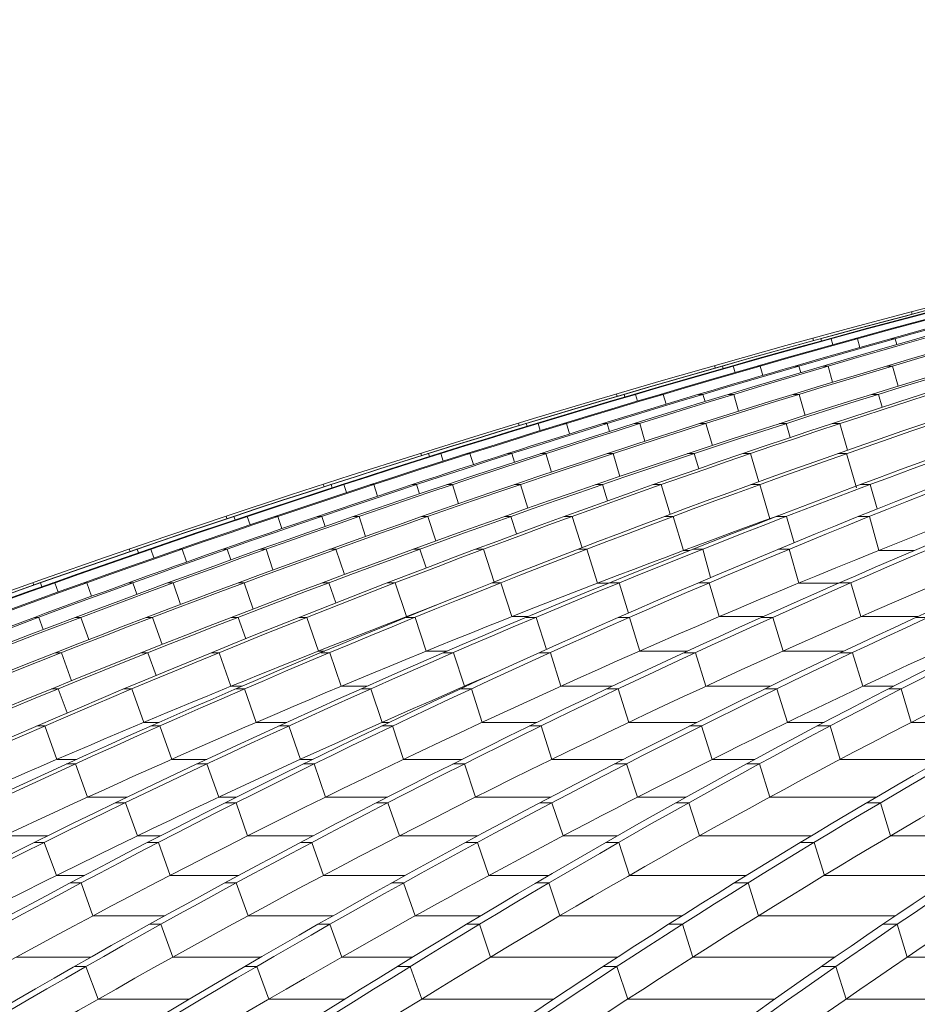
# Model space of a CAD drawing. Header units: millimetres. Extents: x 614675 to 1010864, y -150593 to -87691.
# Tile 78 of 194: x 813227 to 815253, y -101498 to -99275. Entities that reach past the tile are written whole.
import ezdxf

# ---------------------------------------------------------------- set-up
doc = ezdxf.new("R2010")
doc.units = ezdxf.units.MM
doc.header["$LTSCALE"] = 0.05
doc.layers.get('0').update_dxf_attribs({"lineweight": 0})
doc.layers.add('GLASS 2', color=8, linetype='Continuous', lineweight=0)

# ---------------------------------------------------------------- blocks, each defined once
blk = doc.blocks.new('A$C48F46CC2')
at = {"layer": 'GLASS 2', "elevation": -4196.2}
for points in [[(-15779, -9662, -0.18771), (395, -1055.3)], [(412.2, -1055.3, 0.039118), (-3503.4, -1837.6, 0.036586), (-6968.2, -3098.4, 0.039025), (-10190.2, -4847.9, 0.039239), (-13161.8, -7053.3, 0.036518), (-15760.1, -9662)], [(417.7, -1055.3, 0.039305), (-3477.6, -1837.6, 0.0367), (-6925.5, -3098.4, 0.036614), (-10150, -4847.9, 0.036612), (-13090.4, -7053.3, 0.036513), (-15676.8, -9662)], [(442.7, -1055.3, 0.039575), (-3423.6, -1837.6, 0.036909), (-6846, -3098.4, 0.036762), (-10046.5, -4847.9, 0.036687), (-12965.1, -7053.3, 0.01823), (-14294.9, -8309.4, 0.018268), (-15532.3, -9662)], [(449.6, -1055.3, 0.039575), (-3416.7, -1837.6, 0.036909), (-6839.1, -3098.4, 0.036762), (-10039.6, -4847.9, 0.036687), (-12958.2, -7053.3, 0.03651), (-15525.4, -9662)], [(485.8, -1055.3, 0.039972), (-3338.7, -1837.6, 0.018833), (-5055.1, -2405.1, 0.018369), (-6724, -3098.4, 0.018694), (-8337.1, -3913.4, 0.018271), (-9889.9, -4847.9, 0.018633), (-11373.9, -5897.4, 0.01815), (-12776.9, -7053.3, 0.018462), (-14092.4, -8309.4, 0.018027), (-15316.3, -9662)], [(497.8, -1055.3, 0.040592), (-3263.1, -1837.6, 0.037721), (-6591, -3098.4, 0.038047), (-9697.8, -4847.9, 0.037763), (-12540, -7053.3, 0.036483), (-15035.6, -9662)], [(591.3, -1055.3, 0.040969), (-3131.6, -1837.6, 0.037974), (-6427, -3098.4, 0.037501), (-9508.9, -4847.9, 0.037043), (-12319.2, -7053.3, 0.036462), (-14791.2, -9662)], [(604.9, -1055.3, 0.040969), (-3118, -1837.6, 0.037974), (-6413.5, -3098.4, 0.037501), (-9495.3, -4847.9, 0.037043), (-12305.6, -7053.3, 0.036462), (-14777.6, -9662)], [(731, -1055.3, 0.041334), (-2956, -1837.6, 0.038282), (-6218.5, -3098.4, 0.037017), (-9273.6, -4847.9, 0.036368), (-12050.6, -7053.3, 0.036444), (-14497.1, -9662)], [(753.4, -1055.3, 0.042403), (-2831.3, -1837.6, 0.039047), (-6004.4, -3098.4, 0.038215), (-8971.8, -4847.9, 0.037353), (-11677.8, -7053.3, 0.036362), (-14058, -9662)], [(837.2, -1055.3, 0.043466), (-2650.7, -1837.6, 0.039825), (-5738, -3098.4, 0.038714), (-8625.3, -4847.9, 0.037547), (-11258.1, -7053.3, 0.036258), (-13574, -9662)], [(857.2, -1055.3, 0.043466), (-2630.7, -1837.6, 0.039825), (-5718, -3098.4, 0.038714), (-8605.3, -4847.9, 0.037547), (-11238.2, -7053.3, 0.036258), (-13554, -9662)], [(951.1, -1055.3, 0.044718), (-2428.3, -1837.6, 0.040724), (-5419.6, -3098.4, 0.039269), (-8217, -4847.9, 0.037737), (-10768, -7053.3, 0.036105), (-13011.8, -9662)], [(979.3, -1055.3, 0.046454), (-2258.7, -1837.6, 0.041974), (-5124, -3098.4, 0.039159), (-7807.8, -4847.9, 0.037023), (-10245.9, -7053.3, 0.035844), (-12394.5, -9662)], [(1174.4, -1055.3, 0.047374), (-1992.5, -1837.6, 0.042567), (-4795.8, -3098.4, 0.040333), (-7417.4, -4847.9, 0.038015), (-9808, -7053.3, 0.035685), (-11910.7, -9662)], [(1200.2, -1055.3, 0.047374), (-1966.7, -1837.6, 0.042567), (-4769.9, -3098.4, 0.040333), (-7391.5, -4847.9, 0.038015), (-9782.1, -7053.3, 0.035685), (-11884.9, -9662)], [(1423, -1055.3, 0.048308), (-1674.5, -1837.6, 0.043228), (-4415.4, -3098.4, 0.039953), (-6982.1, -4847.9, 0.037282), (-9315, -7053.3, 0.035508), (-11370.4, -9662)], [(1460.1, -1055.3, 0.050801), (-1463.2, -1837.6, 0.044807), (-4050.8, -3098.4, 0.041478), (-6470.7, -4847.9, 0.038141), (-8677.4, -7053.3, 0.034979), (-10618.4, -9662)], [(1594.5, -1055.3, 0.05323), (-1173.5, -1837.6, 0.046298), (-3623.6, -3098.4, 0.042138), (-5915, -4847.9, 0.038087), (-8004.4, -7053.3, 0.03439), (-9842.3, -9662)], [(1625.6, -1055.3, 0.053231), (-1142.4, -1837.6, 0.046299), (-3592.5, -3098.4, 0.042139), (-5883.8, -4847.9, 0.038087), (-7973.3, -7053.3, 0.03439), (-9811.2, -9662)], [(1768, -1055.3, 0.056039), (-835.4, -1837.6, 0.047917), (-3139.9, -3098.4, 0.042752), (-5295, -4847.9, 0.037893), (-7260.3, -7053.3, 0.033634), (-8988.9, -9662)], [(1809.8, -1055.3, 0.059928), (-588.5, -1837.6, 0.050008), (-2710.6, -3098.4, 0.042466), (-4698.3, -4847.9, 0.036488), (-6504.1, -7053.3, 0.03248), (-8095.5, -9662)], [(2087.2, -1055.3, 0.061936), (-213.7, -1837.6, 0.050937), (-2250.3, -3098.4, 0.043534), (-4155, -4847.9, 0.037088), (-5891.9, -7053.3, 0.031856), (-7419.7, -9662)], [(2122.8, -1055.3, 0.061935), (-178.1, -1837.6, 0.050937), (-2214.7, -3098.4, 0.043536), (-4119.4, -4847.9, 0.037089), (-5856.3, -7053.3, 0.031857), (-7384.1, -9662)], [(2420.5, -1055.3, 0.064033), (215.6, -1837.6, 0.051922), (-1735.3, -3098.4, 0.042903), (-3562.3, -4847.9, 0.0359), (-5222.9, -7053.3, 0.031172), (-6685.9, -9662)], [(-153.1, -1129.8, 0.033617), (-3502.1, -1837.6, 0.036586), (-6966.8, -3098.4, 0.039142), (-10188, -4847.9, 0.039364), (-13160.5, -7053.3, 0.036518), (-15758.7, -9662)], [(-153.1, -1129.8, 0.033628), (-3481.9, -1837.6, 0.0367), (-6929.9, -3098.4, 0.036614), (-10154.4, -4847.9, 0.036612), (-13094.8, -7053.3, 0.036513), (-15681.2, -9662)], [(-113.8, -1137.9, 0.033744), (-3329.3, -1837.6, 0.037215), (-6714.6, -3098.4, 0.036977), (-9880.6, -4847.9, 0.018395), (-11364.5, -5897.4, 0.036624), (-14083, -8309.4, 0.018179), (-15306.9, -9662)], [(-114.4, -1137.9, 0.034203), (-3275.5, -1837.6, 0.037721), (-6603.4, -3098.4, 0.038047), (-9710.1, -4847.9, 0.037763), (-12552.3, -7053.3, 0.036483), (-15047.9, -9662)], [(161.5, -1137.9, 0.035058), (-2941.1, -1837.6, 0.038282), (-6203.6, -3098.4, 0.037134), (-9258, -4847.9, 0.036499), (-12035.7, -7053.3, 0.036444), (-14482.3, -9662)], [(161.8, -1137.9, 0.035573), (-2849, -1837.6, 0.039047), (-6022.1, -3098.4, 0.038215), (-8989.5, -4847.9, 0.037353), (-11695.5, -7053.3, 0.036362), (-14075.7, -9662)], [(437.8, -1137.9, 0.037923), (-2406.1, -1837.6, 0.040724), (-5397.4, -3098.4, 0.039269), (-8194.8, -4847.9, 0.037737), (-10745.8, -7053.3, 0.036105), (-12989.6, -9662)], [(437.2, -1137.9, 0.039031), (-2283.5, -1837.6, 0.041973), (-5148.7, -3098.4, 0.039281), (-7831.8, -4847.9, 0.037158), (-10270.7, -7053.3, 0.035844), (-12419.3, -9662)], [(962, -1137.9, 0.0412), (-1647.6, -1837.6, 0.043228), (-4388.5, -3098.4, 0.040078), (-6954.5, -4847.9, 0.037418), (-9288.1, -7053.3, 0.035508), (-11343.4, -9662)], [(962.1, -1137.9, 0.042487), (-1492.4, -1837.6, 0.044807), (-4080, -3098.4, 0.041477), (-6499.9, -4847.9, 0.038141), (-8706.6, -7053.3, 0.034979), (-10647.6, -9662)], [(1392.3, -1137.9, 0.047911), (-802.6, -1837.6, 0.047918), (-3107.1, -3098.4, 0.042752), (-5262.2, -4847.9, 0.037893), (-7227.4, -7053.3, 0.033634), (-8956.1, -9662)], [(1391.6, -1137.9, 0.050186), (-623.3, -1837.6, 0.050008), (-2745.4, -3098.4, 0.042596), (-4732.6, -4847.9, 0.036624), (-6538.9, -7053.3, 0.03248), (-8130.3, -9662)], [(2114.3, -1137.9, 0.055235), (252, -1837.6, 0.051921), (-1699, -3098.4, 0.043033), (-3525.4, -4847.9, 0.036034), (-5186.5, -7053.3, 0.031172), (-6649.5, -9662)], [(1832, -1203.2, 0.054713), (-164.7, -1915.5, 0.05094), (-2194.9, -3172.3, 0.043536), (-4093.5, -4916.2, 0.037089), (-5824.8, -7114.5, 0.031745), (-7348, -9714.9)], [(1301, -1252.1, 0.0479), (-575, -1915.5, 0.050007), (-2690.3, -3172.3, 0.043358), (-4668.1, -4916.2, 0.037419), (-6471.6, -7114.5, 0.032414), (-8057.9, -9714.9)], [(-89.6, -1547.5, 0.020585), (-1126.3, -1915.5, 0.046298), (-3568.6, -3172.3, 0.042138), (-5852.6, -4916.2, 0.038087), (-7935.3, -7114.5, 0.034244), (-9767.8, -9714.9)], [(-1065.6, -1632.8, 0.013612), (-1948.2, -1915.5, 0.042568), (-4742.6, -3172.3, 0.040333), (-7355.8, -4916.2, 0.038016), (-9738.8, -7114.5, 0.035579), (-11835.2, -9714.9)], [(-613.2, -1626.9, 0.014968), (-1446.2, -1915.5, 0.044807), (-4025.5, -3172.3, 0.041477), (-6437.6, -4916.2, 0.038788), (-8637.3, -7114.5, 0.034841), (-10572.5, -9714.9)], [(645.2, -1733.5, 0.011823), (265.1, -1915.5, 0.051924), (-1679.7, -3172.3, 0.043673), (-3498.1, -4916.2, 0.036691), (-5156.1, -7114.5, 0.014988), (-5911.6, -8366.6, 0.013115), (-6615, -9714.9)], [(-1775.2, -1763.1, 0.006913), (-2240.5, -1915.5, 0.041972), (-5096.5, -3172.3, 0.040001), (-7766.9, -4916.2, 0.037946), (-10201.9, -7114.5, 0.035806), (-12343.8, -9714.9)], [(-785, -1914.4, 0.000061), (-787.6, -1915.5, 0.047917), (-3084.7, -3172.3, 0.042751), (-5232.8, -4916.2, 0.037892), (-7191.8, -7114.5, 0.033527), (-8915.2, -9714.9)], [(-3369.8, -2173.3, 0.030221), (-5687.9, -3172.3, 0.038714), (-8565.9, -4916.2, 0.037547), (-11190.3, -7114.5, 0.036142), (-13499.3, -9714.9)], [(-2342.5, -2189.5, 0.03225), (-4361.4, -3172.3, 0.04069), (-6916, -4916.2, 0.038083), (-9245.4, -7114.5, 0.035317), (-11294.9, -9714.9)], [(-4148.8, -2377.8, 0.022808), (-5973.4, -3172.3, 0.038215), (-8931.3, -4916.2, 0.037353), (-11628.6, -7114.5, 0.036235), (-14001.7, -9714.9)], [(-4030.2, -2537.3, 0.018608), (-5368.3, -3172.3, 0.039269), (-8156.7, -4916.2, 0.037737), (-10699.5, -7114.5, 0.035982), (-12936.6, -9714.9)]]:
    blk.add_lwpolyline(points, format="xyb", dxfattribs=at)
for points in [[(-3073.6, -1720.2), (-3075, -1715.1)], [(-3296.2, -1780), (-3297.6, -1774.9)], [(-3279.7, -1775.8), (-3280.9, -1775.8)], [(-3278.3, -1780.7), (-3279.7, -1775.8)], [(-3256.3, -1775.8), (-3260.6, -1775.8)], [(-3256.3, -1775.8), (-3252.5, -1789.3)], [(-3197.1, -1775.8), (-3204, -1775.8)], [(-3197.1, -1775.8), (-3191.8, -1795.6)], [(-3112.1, -1775.8), (-3121.4, -1775.8)], [(-3112.1, -1775.8), (-3108.5, -1789.1)], [(-3519.7, -1836.7), (-3518.2, -1841.8)], [(-3502.1, -1837.6), (-3503.4, -1837.6)], [(-3502.1, -1837.6), (-3500.5, -1842.9)], [(-3477.6, -1837.6), (-3481.9, -1837.6)], [(-3477.6, -1837.6), (-3473.4, -1851.9)], [(-3416.7, -1837.6), (-3423.6, -1837.6)], [(-3416.7, -1837.6), (-3410.7, -1858.6)], [(-3329.3, -1837.6), (-3338.7, -1837.6)], [(-3329.3, -1837.6), (-3325.2, -1852.3)], [(-3263.1, -1837.6), (-3275.5, -1837.6)], [(-3263.1, -1837.6), (-3253.2, -1874.2)], [(-3118, -1837.6), (-3131.6, -1837.6)], [(-3118, -1837.6), (-3105.5, -1883.1)], [(-3739.9, -1905.8), (-3741.5, -1900.7)], [(-3723.9, -1901.5), (-3725.2, -1901.5)], [(-3722.1, -1907.2), (-3723.9, -1901.5)], [(-3698.3, -1901.5), (-3702.6, -1901.5)], [(-3698.3, -1901.5), (-3693.7, -1916.7)], [(-3635.8, -1901.5), (-3642.7, -1901.5)], [(-3635.8, -1901.5), (-3629.2, -1923.7)], [(-3546, -1901.5), (-3555.7, -1901.5)], [(-3546, -1901.5), (-3541.3, -1917.7)], [(-3476.1, -1901.5), (-3488.4, -1901.5)], [(-3476.1, -1901.5), (-3465.4, -1939.8)], [(-3328.9, -1901.5), (-3342.5, -1901.5)], [(-3328.9, -1901.5), (-3315.3, -1948.9)], [(-3149.9, -1901.5), (-3164.7, -1901.5)], [(-3149.9, -1901.5), (-3141.5, -1930.4)], [(-3961.1, -1971.8), (-3962.7, -1966.6)], [(-3945.1, -1967.4), (-3946.5, -1967.4)], [(-3943.1, -1973.6), (-3945.1, -1967.4)], [(-3918.4, -1967.4), (-3922.8, -1967.4)], [(-3918.4, -1967.4), (-3913.4, -1983.5)], [(-3854.3, -1967.4), (-3861.1, -1967.4)], [(-3854.3, -1967.4), (-3847.1, -1990.8)], [(-3762.1, -1967.4), (-3772, -1967.4)], [(-3762.1, -1967.4), (-3756.7, -1985.1)], [(-3688.6, -1967.4), (-3700.9, -1967.4)], [(-3688.6, -1967.4), (-3676.9, -2007.4)], [(-3539.2, -1967.4), (-3552.8, -1967.4)], [(-3539.2, -1967.4), (-3524.6, -2016.8)], [(-3358.1, -1967.4), (-3373, -1967.4)], [(-3358.1, -1967.4), (-3348.7, -1998.9)], [(-3236.7, -1967.4), (-3254.4, -1967.4)], [(-3236.7, -1967.4), (-3219.5, -2027.6)], [(-4181.6, -2039.9), (-4183.3, -2034.6)], [(-4165.7, -2035.3), (-4167, -2035.3)], [(-4163.6, -2042.1), (-4165.7, -2035.3)], [(-4137.9, -2035.3), (-4142.3, -2035.3)], [(-4137.9, -2035.3), (-4132.5, -2052.3)], [(-4072.1, -2035.3), (-4079, -2035.3)], [(-4072.1, -2035.3), (-4064.3, -2060.1)], [(-3977.6, -2035.3), (-3987.6, -2035.3)], [(-3977.6, -2035.3), (-3971.6, -2054.6)], [(-3900.4, -2035.3), (-3912.7, -2035.3)], [(-3900.4, -2035.3), (-3887.9, -2077)], [(-3749, -2035.3), (-3762.6, -2035.3)], [(-3749, -2035.3), (-3733.3, -2086.7)], [(-3565.8, -2035.3), (-3580.7, -2035.3)], [(-3565.8, -2035.3), (-3555.3, -2069.4)], [(-3438.7, -2035.3), (-3456.3, -2035.3)], [(-3438.7, -2035.3), (-3420, -2098.9)], [(-3221.5, -2035.3), (-3241.5, -2035.3)], [(-3221.5, -2035.3), (-3199.2, -2112.6)], [(-4401.5, -2110), (-4403.3, -2104.6)], [(-4385.7, -2105.3), (-4387, -2105.3)], [(-4383.3, -2112.5), (-4385.7, -2105.3)], [(-4356.8, -2105.3), (-4361.2, -2105.3)], [(-4356.8, -2105.3), (-4350.9, -2123.2)], [(-4289.4, -2105.3), (-4296.3, -2105.3)], [(-4289.4, -2105.3), (-4280.9, -2131.4)], [(-4192.5, -2105.3), (-4202.5, -2105.3)], [(-4192.5, -2105.3), (-4185.8, -2126.2)], [(-4111.7, -2105.3), (-4124, -2105.3)], [(-4111.7, -2105.3), (-4098.3, -2148.7)], [(-3958.2, -2105.3), (-3971.8, -2105.3)], [(-3958.2, -2105.3), (-3941.4, -2158.6)], [(-3772.9, -2105.3), (-3787.8, -2105.3)], [(-3772.9, -2105.3), (-3761.3, -2142.1)], [(-3640.1, -2105.3), (-3657.8, -2105.3)], [(-3640.1, -2105.3), (-3619.8, -2172.3)], [(-3417.5, -2105.3), (-3437.5, -2105.3)], [(-3417.5, -2105.3), (-3394.8, -2182.4)], [(-3168.3, -2105.3), (-3190.5, -2105.3)], [(-3168.3, -2105.3), (-3152.7, -2160.3)], [(-4620.7, -2182), (-4622.6, -2176.6)], [(-4605, -2177.3), (-4606.4, -2177.3)], [(-4602.3, -2184.9), (-4605, -2177.3)], [(-4575, -2177.3), (-4579.4, -2177.3)], [(-4575, -2177.3), (-4568.5, -2196.1)], [(-4506, -2177.3), (-4512.9, -2177.3)], [(-4506, -2177.3), (-4496.8, -2204.7)], [(-4406.8, -2177.3), (-4416.8, -2177.3)], [(-4406.8, -2177.3), (-4399.3, -2199.8)], [(-4322.4, -2177.3), (-4334.7, -2177.3)], [(-4322.4, -2177.3), (-4308, -2222.3)], [(-4166.8, -2177.3), (-4180.4, -2177.3)], [(-4166.8, -2177.3), (-4148.8, -2232.5)], [(-3979.5, -2177.3), (-3994.4, -2177.3)], [(-3979.5, -2177.3), (-3966.6, -2216.8)], [(-3841, -2177.3), (-3858.7, -2177.3)], [(-3841, -2177.3), (-3819, -2247.8)], [(-3613, -2177.3), (-3633, -2177.3)], [(-3613, -2177.3), (-3589.6, -2254.1)], [(-3357.7, -2177.3), (-3380, -2177.3)], [(-3357.7, -2177.3), (-3340.4, -2236.5)], [(-3170.3, -2177.3), (-3195, -2177.3)], [(-3170.3, -2177.3), (-3149.1, -2254.1)], [(-3393.2, -2182.4), (-3394.8, -2182.4)], [(-4839.3, -2256.1), (-4841.2, -2250.6)], [(-4823.7, -2251.2), (-4825, -2251.2)], [(-4820.7, -2259.4), (-4823.7, -2251.2)], [(-4792.6, -2251.2), (-4797, -2251.2)], [(-4792.6, -2251.2), (-4785.7, -2271)], [(-4722, -2251.2), (-4728.9, -2251.2)], [(-4722, -2251.2), (-4712, -2280.1)], [(-4620.4, -2251.2), (-4630.3, -2251.2)], [(-4620.4, -2251.2), (-4612.2, -2275.4)], [(-4532.4, -2251.2), (-4544.8, -2251.2)], [(-4532.4, -2251.2), (-4517, -2298.1)], [(-4374.8, -2251.2), (-4388.4, -2251.2)], [(-4374.8, -2251.2), (-4355.6, -2308.5)], [(-4185.4, -2251.2), (-4200.3, -2251.2)], [(-4185.4, -2251.2), (-4171.2, -2293.6)], [(-4041.3, -2251.2), (-4059, -2251.2)], [(-4041.3, -2251.2), (-4017.5, -2325.3)], [(-3807.9, -2251.2), (-3827.9, -2251.2)], [(-3807.9, -2251.2), (-3783.9, -2327.8)], [(-3576.1, -2254.1), (-3589.6, -2254.1)], [(-3546.6, -2251.2), (-3568.9, -2251.2)], [(-3546.6, -2251.2), (-3528.8, -2315.4)], [(-3351.2, -2251.2), (-3376, -2251.2)], [(-3351.2, -2251.2), (-3329.5, -2327.8)], [(-3068, -2254.1), (-3149.1, -2254.1)], [(-5057.1, -2332.2), (-5059.2, -2326.6)], [(-5041.6, -2327.2), (-5043, -2327.2)], [(-5038.4, -2335.9), (-5041.6, -2327.2)], [(-5009.5, -2327.2), (-5013.9, -2327.2)], [(-5009.5, -2327.2), (-5002, -2348)], [(-4937.3, -2327.2), (-4944.2, -2327.2)], [(-4937.3, -2327.2), (-4926.4, -2357.6)], [(-4833.4, -2327.2), (-4843.1, -2327.2)], [(-4833.4, -2327.2), (-4824.3, -2353.1)], [(-4741.8, -2327.2), (-4754.1, -2327.2)], [(-4741.8, -2327.2), (-4725.3, -2375.8)], [(-4582.2, -2327.2), (-4595.7, -2327.2)], [(-4582.2, -2327.2), (-4561.7, -2386.4)], [(-4390.7, -2327.2), (-4405.6, -2327.2)], [(-4390.7, -2327.2), (-4375.1, -2372.5)], [(-4241, -2327.2), (-4258.7, -2327.2)], [(-4241, -2327.2), (-4215.7, -2403.5)], [(-4002.3, -2327.2), (-4022.2, -2327.2)], [(-4002.3, -2327.2), (-3977.6, -2403.5)], [(-3758.8, -2327.8), (-3783.9, -2327.8)], [(-3735, -2327.2), (-3757.2, -2327.2)], [(-3735, -2327.2), (-3714, -2395.3)], [(-3531.7, -2327.2), (-3556.4, -2327.2)], [(-3531.7, -2327.2), (-3509.3, -2403.5)], [(-3239.3, -2327.8), (-3329.5, -2327.8)], [(-3211.9, -2327.2), (-3237.8, -2327.2)], [(-3211.9, -2327.2), (-3189.6, -2403.5)], [(-5045.7, -2405.1), (-5055.1, -2405.1)], [(-5045.7, -2405.1), (-5035.7, -2432.8)], [(-4950.5, -2405.1), (-4962.8, -2405.1)], [(-4950.5, -2405.1), (-4932.9, -2455.5)], [(-4788.8, -2405.1), (-4802.4, -2405.1)], [(-4788.8, -2405.1), (-4767.1, -2466.4)], [(-4595.4, -2405.1), (-4610.2, -2405.1)], [(-4595.4, -2405.1), (-4578.2, -2453.4)], [(-4440.1, -2405.1), (-4457.8, -2405.1)], [(-4440.1, -2405.1), (-4414.1, -2481.2)], [(-4196, -2405.1), (-4216, -2405.1)], [(-4212.1, -2403.5), (-4215.7, -2403.5)], [(-4196, -2405.1), (-4170.7, -2481.2)], [(-3941.2, -2403.5), (-3977.6, -2403.5)], [(-3922.7, -2405.1), (-3944.9, -2405.1)], [(-3922.7, -2405.1), (-3899.5, -2477.8)], [(-3711.5, -2405.1), (-3736.3, -2405.1)], [(-3711.5, -2405.1), (-3688.6, -2481.2)], [(-3410.3, -2403.5), (-3509.3, -2403.5)], [(-3387.9, -2405.1), (-3413.8, -2405.1)], [(-3387.9, -2405.1), (-3365, -2481.2)], [(-3060.8, -2403.5), (-3189.6, -2403.5)], [(-3037.3, -2405.1), (-3064.3, -2405.1)], [(-4994.5, -2484.9), (-5008.1, -2484.9)], [(-4994.5, -2484.9), (-4971.5, -2548.2)], [(-4799, -2484.9), (-4813.9, -2484.9)], [(-4799, -2484.9), (-4780.3, -2536.2)], [(-4638.2, -2484.9), (-4655.9, -2484.9)], [(-4638.2, -2484.9), (-4611.6, -2560.8)], [(-4399.9, -2481.2), (-4414.1, -2481.2)], [(-4388.8, -2484.9), (-4408.8, -2484.9)], [(-4362.9, -2560.8), (-4388.8, -2484.9)], [(-4123.2, -2481.2), (-4170.7, -2481.2)], [(-4109.5, -2484.9), (-4131.7, -2484.9)], [(-4084.5, -2560.8), (-4109.5, -2484.9)], [(-3890.5, -2484.9), (-3915.3, -2484.9)], [(-3890.5, -2484.9), (-3867, -2560.8)], [(-3581, -2481.2), (-3688.6, -2481.2)], [(-3563.1, -2484.9), (-3589, -2484.9)], [(-3563.1, -2484.9), (-3539.6, -2560.8)], [(-3227.7, -2481.2), (-3365, -2481.2)], [(-3208.6, -2484.9), (-3235.5, -2484.9)], [(-3185.3, -2560.8), (-3208.6, -2484.9)], [(-5002, -2566.7), (-5016.8, -2566.7)], [(-5002, -2566.7), (-4981.6, -2621.1)], [(-4835.6, -2566.7), (-4853.3, -2566.7)], [(-4835.6, -2566.7), (-4808.4, -2642.3)], [(-4587.1, -2560.8), (-4611.6, -2560.8)], [(-4580.9, -2566.7), (-4600.9, -2566.7)], [(-4554.4, -2642.3), (-4580.9, -2566.7)], [(-4304.6, -2560.8), (-4362.9, -2560.8)], [(-4295.7, -2566.7), (-4317.9, -2566.7)], [(-4270.1, -2642.3), (-4295.7, -2566.7)], [(-4068.9, -2566.7), (-4093.7, -2566.7)], [(-4080.9, -2560.8), (-4084.5, -2560.8)], [(-4044.8, -2642.3), (-4068.9, -2566.7)], [(-3751, -2560.8), (-3867, -2560.8)], [(-3737.6, -2566.7), (-3763.5, -2566.7)], [(-3737.6, -2566.7), (-3713.6, -2642.3)], [(-3394, -2560.8), (-3539.6, -2560.8)], [(-3379.3, -2566.7), (-3406.2, -2566.7)], [(-3355.4, -2642.3), (-3379.3, -2566.7)], [(-3115.8, -2560.8), (-3185.3, -2560.8)], [(-3098.1, -2566.7), (-3127.3, -2566.7)], [(-3075.9, -2642.3), (-3098.1, -2566.7)], [(-4773.9, -2642.3), (-4808.4, -2642.3)], [(-4485.6, -2642.3), (-4554.4, -2642.3)], [(-4254.3, -2642.3), (-4270.1, -2642.3)], [(-3920.7, -2642.3), (-4044.8, -2642.3)], [(-3559.9, -2642.3), (-3713.6, -2642.3)], [(-3272.5, -2642.3), (-3355.4, -2642.3)], [(-2859.1, -2642.3), (-3075.9, -2642.3)], [(-5032.3, -2650.5), (-5050, -2650.5)], [(-5032.3, -2650.5), (-5004.5, -2725.8)], [(-4772.3, -2650.5), (-4792.3, -2650.5)], [(-4745.2, -2725.8), (-4772.3, -2650.5)], [(-4481.2, -2650.5), (-4503.4, -2650.5)], [(-4455, -2725.8), (-4481.2, -2650.5)], [(-4246.6, -2650.5), (-4271.4, -2650.5)], [(-4221.9, -2725.8), (-4246.6, -2650.5)], [(-3911.5, -2650.5), (-3937.4, -2650.5)], [(-3911.5, -2650.5), (-3886.9, -2725.8)], [(-3549.3, -2650.5), (-3576.2, -2650.5)], [(-3524.9, -2725.8), (-3549.3, -2650.5)], [(-3258.6, -2650.5), (-3287.9, -2650.5)], [(-3235.9, -2725.8), (-3258.6, -2650.5)], [(-4960.2, -2725.8), (-5004.5, -2725.8)], [(-4666.1, -2725.8), (-4745.2, -2725.8)], [(-4427.2, -2725.8), (-4455, -2725.8)], [(-4089.8, -2725.8), (-4221.9, -2725.8)], [(-3725.3, -2725.8), (-3886.9, -2725.8)], [(-3428.7, -2725.8), (-3524.9, -2725.8)], [(-3007.1, -2725.8), (-3235.9, -2725.8)], [(-4963, -2736.2), (-4983, -2736.2)], [(-4935.3, -2811.2), (-4963, -2736.2)], [(-4666, -2736.2), (-4688.2, -2736.2)], [(-4639.2, -2811.2), (-4666, -2736.2)], [(-4423.6, -2736.2), (-4448.4, -2736.2)], [(-4398.4, -2811.2), (-4423.6, -2736.2)], [(-4084.7, -2736.2), (-4110.6, -2736.2)], [(-4084.7, -2736.2), (-4059.6, -2811.2)], [(-3718.6, -2736.2), (-3745.6, -2736.2)], [(-3693.7, -2811.2), (-3718.6, -2736.2)], [(-3418.5, -2736.2), (-3447.8, -2736.2)], [(-3395.3, -2811.2), (-3418.5, -2736.2)], [(-4846, -2811.2), (-4935.3, -2811.2)], [(-4850, -2823.8), (-4872.2, -2823.8)], [(-4822.6, -2898.6), (-4850, -2823.8)], [(-4599.6, -2811.2), (-4639.2, -2811.2)], [(-4599.9, -2823.8), (-4624.6, -2823.8)], [(-4574.1, -2898.6), (-4599.9, -2823.8)], [(-4258.5, -2811.2), (-4398.4, -2811.2)], [(-4257.2, -2823.8), (-4283, -2823.8)], [(-4257.2, -2823.8), (-4231.5, -2898.6)], [(-3890.2, -2811.2), (-4059.6, -2811.2)], [(-3887.2, -2823.8), (-3914.2, -2823.8)], [(-3861.8, -2898.6), (-3887.2, -2823.8)], [(-3584.4, -2811.2), (-3693.7, -2811.2)], [(-3577.7, -2823.8), (-3607, -2823.8)], [(-3554, -2898.6), (-3577.7, -2823.8)], [(-3154.5, -2811.2), (-3395.3, -2811.2)], [(-3144.8, -2823.8), (-3175.9, -2823.8)], [(-3122.3, -2898.6), (-3144.8, -2823.8)], [(-5025.5, -2898.6), (-5124.6, -2898.6)], [(-4771.4, -2898.6), (-4822.6, -2898.6)], [(-4426.6, -2898.6), (-4574.1, -2898.6)], [(-4054.6, -2898.6), (-4231.5, -2898.6)], [(-3739.5, -2898.6), (-3861.8, -2898.6)], [(-3301.4, -2898.6), (-3554, -2898.6)], [(-2837, -2898.6), (-3122.3, -2898.6)], [(-5033.2, -2913.4), (-5055.4, -2913.4)], [(-5005.3, -2987.9), (-5033.2, -2913.4)], [(-4775.4, -2913.4), (-4800.1, -2913.4)], [(-4749, -2987.9), (-4775.4, -2913.4)], [(-4428.9, -2913.4), (-4454.7, -2913.4)], [(-4428.9, -2913.4), (-4402.6, -2987.9)], [(-4055.1, -2913.4), (-4082, -2913.4)], [(-4029.1, -2987.9), (-4055.1, -2913.4)], [(-3736.2, -2913.4), (-3765.4, -2913.4)], [(-3711.9, -2987.9), (-3736.2, -2913.4)], [(-3294.8, -2913.4), (-3325.9, -2913.4)], [(-3271.8, -2987.9), (-3294.8, -2913.4)], [(-4942.6, -2987.9), (-5005.3, -2987.9)], [(-4594.2, -2987.9), (-4749, -2987.9)], [(-4218.3, -2987.9), (-4402.6, -2987.9)], [(-3894.1, -2987.9), (-4029.1, -2987.9)], [(-3447.7, -2987.9), (-3711.9, -2987.9)], [(-2974.6, -2987.9), (-3271.8, -2987.9)], [(-4950.1, -3004.9), (-4974.9, -3004.9)], [(-4923.2, -3079.1), (-4950.1, -3004.9)], [(-4599.8, -3004.9), (-4625.7, -3004.9)], [(-4599.8, -3004.9), (-4573, -3079.1)], [(-4222.2, -3004.9), (-4249.1, -3004.9)], [(-4195.7, -3079.1), (-4222.2, -3004.9)], [(-3893.9, -3004.9), (-3923.1, -3004.9)], [(-3869.1, -3079.1), (-3893.9, -3004.9)], [(-3444.1, -3004.9), (-3475.2, -3004.9)], [(-3420.6, -3079.1), (-3444.1, -3004.9)], [(-4761.1, -3079.1), (-4923.2, -3079.1)], [(-4381.5, -3079.1), (-4573, -3079.1)], [(-4048, -3079.1), (-4195.7, -3079.1)], [(-3593.3, -3079.1), (-3869.1, -3079.1)], [(-3111.5, -3079.1), (-3420.6, -3079.1)], [(-4769.9, -3098.4), (-4795.8, -3098.4)], [(-4769.9, -3098.4), (-4742.6, -3172.3)], [(-4388.5, -3098.4), (-4415.4, -3098.4)], [(-4388.5, -3098.4), (-4361.4, -3172.3)], [(-4050.8, -3098.4), (-4080, -3098.4)], [(-4050.8, -3098.4), (-4025.5, -3172.3)], [(-3592.5, -3098.4), (-3623.6, -3098.4)], [(-3592.5, -3098.4), (-3568.6, -3172.3)], [(-3107.1, -3098.4), (-3139.9, -3098.4)], [(-3107.1, -3098.4), (-3084.7, -3172.3)], [(-4927.4, -3172.3), (-5096.5, -3172.3)], [(-4543.8, -3172.3), (-4742.6, -3172.3)], [(-4201.3, -3172.3), (-4361.4, -3172.3)], [(-3738.4, -3172.3), (-4025.5, -3172.3)], [(-3247.8, -3172.3), (-3568.6, -3172.3)], [(-2844.5, -3172.3), (-3084.7, -3172.3)], [(-4939.1, -3193.7), (-4965, -3193.7)], [(-4939.1, -3193.7), (-4911.2, -3267.2)], [(-4553.6, -3193.7), (-4580.5, -3193.7)], [(-4526.2, -3267.2), (-4553.6, -3193.7)], [(-4206.8, -3193.7), (-4236, -3193.7)], [(-4181, -3267.2), (-4206.8, -3193.7)], [(-3740.1, -3193.7), (-3771.2, -3193.7)], [(-3715.7, -3267.2), (-3740.1, -3193.7)], [(-3245.8, -3193.7), (-3278.7, -3193.7)], [(-3223, -3267.2), (-3245.8, -3193.7)], [(-4705.5, -3267.2), (-4911.2, -3267.2)], [(-4354.2, -3267.2), (-4526.2, -3267.2)], [(-3883.1, -3267.2), (-4181, -3267.2)], [(-3383.8, -3267.2), (-3715.7, -3267.2)], [(-2969.5, -3267.2), (-3223, -3267.2)]]:
    blk.add_lwpolyline(points, dxfattribs=at)

msp = doc.modelspace()

# ---------------------------------------------------------------- block references
at = {"color": 5}
msp.add_blockref('A$C48F46CC2', (818315.4, -98219.4, 29629.7), dxfattribs=at)

doc.saveas('drawing.dxf')
